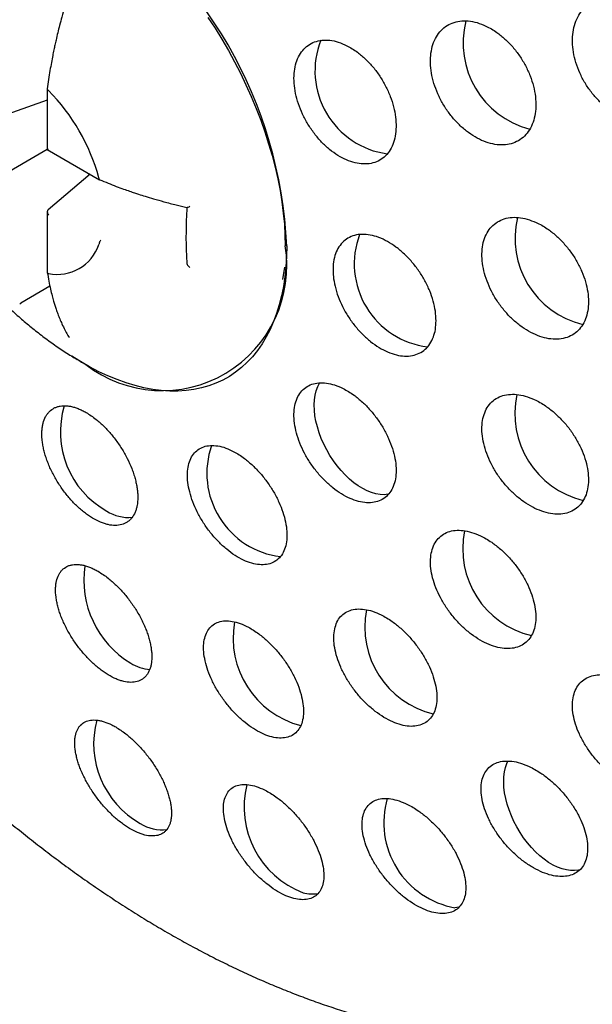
# Model space of a CAD drawing. Header units: millimetres. Extents: x 8 to 1012, y 12 to 1096.
# Tile 13 of 44: x 937.51 to 945.98, y 376.6 to 391.15. Entities that reach past the tile are written whole.
import ezdxf

# ---------------------------------------------------------------- set-up
doc = ezdxf.new("R2010")
doc.units = ezdxf.units.MM

msp = doc.modelspace()

# ---------------------------------------------------------------- linework, layer by layer
at = {"color": 7, "linetype": 'Continuous', "lineweight": 30}
for p, q in [((937.92, 390.126), (937.92, 389.233)), ((937.937, 390.105), (937.94, 390.102)), ((937.92, 389.963), (937.156, 389.69)), ((937.921, 389.233), (937.156, 388.791)), ((937.92, 389.233), (938.694, 388.786)), ((938.553, 388.867), (937.934, 388.342)), ((938.683, 388.814), (938.684, 388.811)), ((937.92, 388.312), (937.92, 387.419)), ((938.684, 387.831), (938.683, 387.829)), ((941.405, 387.311), (941.431, 387.496)), ((937.94, 387.4), (937.937, 387.4)), ((937.958, 387.212), (937.527, 386.964)), ((937.512, 386.953), (937.527, 386.964)), ((938.428, 386.092), (938.488, 386.058))]:
    msp.add_line(p, q, dxfattribs=at)
at = {"color": 7, "linetype": 'Continuous', "lineweight": 30, "flags": 128}
for points in [[(940.297, 391.183), (940.401, 391.024), (940.501, 390.861), (940.598, 390.696), (940.689, 390.528), (940.777, 390.358), (940.859, 390.187), (940.936, 390.014), (941.009, 389.84), (941.076, 389.666), (941.138, 389.492), (941.194, 389.317), (941.245, 389.143), (941.29, 388.97), (941.329, 388.798), (941.362, 388.627), (941.39, 388.458), (941.411, 388.292), (941.426, 388.128), (941.435, 387.967), (941.438, 387.809)], [(941.461, 387.807), (941.458, 387.651), (941.449, 387.5), (941.433, 387.353), (941.412, 387.21), (941.384, 387.072), (941.351, 386.939), (941.311, 386.811), (941.266, 386.689), (941.215, 386.573), (941.158, 386.463), (941.096, 386.359), (941.028, 386.262), (940.955, 386.171), (940.877, 386.088), (940.793, 386.011), (940.705, 385.942), (940.613, 385.88), (940.516, 385.826), (940.415, 385.779), (940.309, 385.74), (940.2, 385.709), (940.088, 385.686), (939.972, 385.67), (939.853, 385.663), (939.731, 385.663), (939.606, 385.672), (939.479, 385.688), (939.35, 385.712), (939.219, 385.745), (939.087, 385.785), (938.953, 385.832), (938.818, 385.888), (938.683, 385.95), (938.547, 386.021), (938.411, 386.098), (938.281, 386.178)], [(942.967, 384.139), (942.961, 384.138), (942.904, 384.132), (942.844, 384.134), (942.781, 384.145), (942.717, 384.163), (942.652, 384.189), (942.586, 384.222), (942.519, 384.263), (942.453, 384.31), (942.389, 384.364), (942.326, 384.424), (942.265, 384.489), (942.207, 384.56), (942.152, 384.634), (942.1, 384.712), (942.053, 384.794), (942.011, 384.877), (941.973, 384.962), (941.941, 385.047), (941.915, 385.133), (941.894, 385.217), (941.879, 385.3), (941.87, 385.381), (941.867, 385.459), (941.871, 385.534), (941.881, 385.604), (941.897, 385.669), (941.919, 385.729), (941.946, 385.782), (941.949, 385.787)], [(945.8, 378.593), (945.775, 378.587), (945.718, 378.58), (945.659, 378.58), (945.597, 378.589), (945.533, 378.605), (945.468, 378.63), (945.402, 378.661), (945.335, 378.701), (945.269, 378.747), (945.204, 378.799), (945.141, 378.858), (945.08, 378.922), (945.021, 378.992), (944.965, 379.066), (944.913, 379.143), (944.865, 379.224), (944.822, 379.306), (944.783, 379.391), (944.75, 379.476), (944.722, 379.562), (944.7, 379.647), (944.684, 379.73), (944.674, 379.812), (944.67, 379.89), (944.672, 379.966), (944.681, 380.037), (944.695, 380.103), (944.716, 380.164), (944.73, 380.196)], [(944.014, 378.042), (944.005, 378.04), (943.949, 378.031)]]:
    msp.add_lwpolyline(points, dxfattribs=at)
at = {"color": 7, "linetype": 'Continuous', "lineweight": 30}
for centre, radius, start, end in [((934.949, 387.517), 6.518, 2.5454, 57.4546), ((945.381, 390.805), 1.312, 165.6087, 255.6073), ((943.112, 390.391), 1.233, 158.3701, 262.3776), ((935.848, 388.036), 2.94, 15.3491, 44.65), ((946.149, 387.922), 1.312, 166.4822, 256.2951), ((943.694, 387.542), 1.234, 159.3867, 263.0752), ((938.068, 388.036), 0.649, 258.585, 341.423), ((939.619, 387.514), 1.844, 232.2097, 9.2145), ((946.148, 385.327), 1.313, 167.3821, 256.7405), ((939.449, 385.057), 1.335, 163.1046, 240.9044), ((941.52, 384.448), 1.24, 160.6252, 262.9149), ((939.122, 384.392), 0.596, 237.2855, 275.2599), ((945.38, 383.332), 1.316, 168.2593, 256.845), ((939.896, 382.874), 1.436, 171.5888, 238.8695), ((943.936, 382.179), 1.32, 168.9101, 256.5606), ((942.005, 382.014), 1.336, 169.7236, 255.3966), ((939.503, 382.216), 0.669, 238.5351, 264.3966), ((939.961, 380.457), 1.355, 165.188, 240.5357), ((942.185, 379.517), 1.353, 165.8011, 249.1855), ((944.175, 379.288), 1.278, 163.7964, 259.803), ((939.612, 379.767), 0.584, 237.0823, 277.9649), ((941.833, 378.692), 0.458, 253.6849, 281.7182)]:
    msp.add_arc(centre, radius, start, end, dxfattribs=at)
for points, knots in [([(966.473, 380.391), (966.472, 380.471), (966.472, 380.622), (966.471, 380.833), (966.469, 381.016), (966.467, 381.162), (966.465, 381.276), (966.464, 381.36), (966.462, 381.429), (966.461, 381.515), (966.458, 381.628), (966.454, 381.777), (966.45, 381.944), (966.444, 382.129), (966.437, 382.329), (966.428, 382.531), (966.42, 382.726), (966.409, 382.951), (966.394, 383.213), (966.376, 383.514), (966.355, 383.816), (966.332, 384.125), (966.311, 384.376), (966.294, 384.565), (966.283, 384.684), (966.271, 384.803), (966.26, 384.917), (966.25, 385.02), (966.24, 385.111), (966.231, 385.197), (966.222, 385.283), (966.212, 385.375), (966.2, 385.474), (966.188, 385.579), (966.176, 385.68), (966.165, 385.773), (966.153, 385.87), (966.135, 386.006), (966.113, 386.176), (966.086, 386.37), (966.06, 386.548), (966.035, 386.721), (966.011, 386.878), (965.983, 387.049), (965.962, 387.18), (965.945, 387.282), (965.934, 387.344), (965.922, 387.414), (965.909, 387.487), (965.897, 387.555), (965.886, 387.617), (965.875, 387.68), (965.863, 387.748), (965.85, 387.815), (965.839, 387.876), (965.828, 387.932), (965.817, 387.991), (965.799, 388.082), (965.776, 388.197), (965.747, 388.342), (965.719, 388.479), (965.691, 388.613), (965.666, 388.726), (965.643, 388.833), (965.619, 388.939), (965.593, 389.054), (965.566, 389.17), (965.537, 389.293), (965.513, 389.394), (965.493, 389.475), (965.479, 389.531), (965.464, 389.593), (965.447, 389.659), (965.432, 389.721), (965.418, 389.774), (965.405, 389.827), (965.389, 389.888), (965.371, 389.958), (965.351, 390.031), (965.333, 390.1), (965.316, 390.162), (965.298, 390.228), (965.277, 390.305), (965.254, 390.387), (965.233, 390.461), (965.216, 390.523), (965.196, 390.591), (965.174, 390.669), (965.149, 390.753), (965.123, 390.842), (965.097, 390.929), (965.07, 391.018), (965.047, 391.09), (965.028, 391.152), (965.008, 391.216), (964.985, 391.289), (964.962, 391.363), (964.942, 391.423), (964.927, 391.471), (964.915, 391.508), (964.904, 391.543), (964.891, 391.58), (964.872, 391.641), (964.846, 391.717), (964.818, 391.799), (964.794, 391.872), (964.767, 391.951), (964.734, 392.046), (964.697, 392.15), (964.655, 392.27), (964.612, 392.389), (964.567, 392.511), (964.52, 392.637), (964.474, 392.76), (964.426, 392.884), (964.384, 392.994), (964.342, 393.101), (964.303, 393.198), (964.268, 393.286), (964.23, 393.379), (964.187, 393.483), (964.145, 393.584), (964.107, 393.674), (964.053, 393.802), (963.984, 393.961), (963.899, 394.155), (963.811, 394.35), (963.723, 394.542), (963.631, 394.739), (963.537, 394.934), (963.451, 395.11), (963.378, 395.257), (963.319, 395.375), (963.253, 395.504), (963.182, 395.641), (963.113, 395.772), (963.053, 395.885), (963.002, 395.982), (962.952, 396.073), (962.898, 396.173), (962.838, 396.281), (962.776, 396.391), (962.713, 396.503), (962.647, 396.619), (962.578, 396.739), (962.505, 396.864), (962.426, 396.997), (962.341, 397.138), (962.256, 397.277), (962.176, 397.406), (962.095, 397.536), (962.009, 397.671), (961.912, 397.822), (961.806, 397.984), (961.693, 398.154), (961.584, 398.315), (961.474, 398.474), (961.362, 398.634), (961.243, 398.802), (961.116, 398.978), (960.942, 399.213), (960.729, 399.495), (960.48, 399.812), (960.235, 400.114), (959.985, 400.414), (959.721, 400.719), (959.443, 401.031), (959.15, 401.348), (958.852, 401.658), (958.557, 401.956), (958.261, 402.242), (957.993, 402.494), (957.747, 402.718), (957.527, 402.913), (957.305, 403.106), (957.08, 403.296), (956.855, 403.48), (956.626, 403.663), (956.397, 403.842), (956.164, 404.018), (955.934, 404.189), (955.7, 404.356), (955.464, 404.521), (955.232, 404.679), (954.979, 404.846), (954.704, 405.021), (954.401, 405.208), (954.094, 405.39), (953.772, 405.573), (953.436, 405.757), (953.098, 405.933), (952.771, 406.096), (952.504, 406.224), (952.285, 406.325), (952.108, 406.405), (951.92, 406.487), (951.723, 406.571), (951.532, 406.65), (951.355, 406.721), (951.19, 406.786), (951.029, 406.847), (950.864, 406.909), (950.689, 406.972), (950.513, 407.034), (950.344, 407.091), (950.195, 407.14), (950.055, 407.186), (949.921, 407.228), (949.786, 407.269), (949.653, 407.309), (949.52, 407.348), (949.388, 407.385), (949.262, 407.42), (949.145, 407.451), (949.036, 407.48), (948.922, 407.509), (948.793, 407.541), (948.642, 407.578), (948.481, 407.615), (948.322, 407.651), (948.176, 407.682), (948.056, 407.707), (947.948, 407.729), (947.847, 407.749), (947.735, 407.77), (947.62, 407.791), (947.513, 407.81), (947.417, 407.827), (947.327, 407.842), (947.238, 407.857), (947.14, 407.872), (947.031, 407.889), (946.914, 407.906), (946.803, 407.921), (946.705, 407.934), (946.614, 407.946), (946.515, 407.958), (946.403, 407.972), (946.28, 407.986), (946.158, 407.998), (946.049, 408.009), (945.95, 408.019), (945.852, 408.027), (945.742, 408.037), (945.623, 408.046), (945.506, 408.054), (945.408, 408.061), (945.325, 408.066), (945.249, 408.07), (945.165, 408.075), (945.071, 408.079), (944.975, 408.084), (944.885, 408.087), (944.805, 408.09), (944.731, 408.092), (944.655, 408.094), (944.57, 408.096), (944.475, 408.098), (944.374, 408.099), (944.279, 408.1), (944.188, 408.1), (944.096, 408.1), (943.935, 408.099), (943.719, 408.095), (943.443, 408.087), (943.175, 408.075), (942.903, 408.059), (942.63, 408.04), (942.406, 408.021), (942.233, 408.004), (942.106, 407.991), (941.974, 407.977), (941.842, 407.962), (941.717, 407.947), (941.588, 407.93), (941.473, 407.915), (941.381, 407.902), (941.323, 407.894), (941.267, 407.885), (941.203, 407.876), (941.129, 407.865), (941.048, 407.852), (940.972, 407.84), (940.903, 407.828), (940.832, 407.817), (940.718, 407.797), (940.572, 407.771), (940.386, 407.736), (940.214, 407.702), (940.029, 407.664), (939.856, 407.627), (939.674, 407.586), (939.496, 407.545), (939.31, 407.5), (939.114, 407.45), (938.928, 407.401), (938.734, 407.349), (938.562, 407.3), (938.394, 407.251), (938.258, 407.21), (938.138, 407.174), (938.018, 407.136), (937.897, 407.098), (937.767, 407.055), (937.642, 407.014), (937.536, 406.978), (937.456, 406.951), (937.396, 406.93), (937.327, 406.906), (937.253, 406.88), (937.185, 406.855), (937.124, 406.833), (937.062, 406.811), (936.995, 406.786), (936.929, 406.761), (936.868, 406.739), (936.814, 406.718), (936.757, 406.697), (936.688, 406.67), (936.614, 406.642), (936.543, 406.614), (936.474, 406.586), (936.4, 406.557), (936.33, 406.528), (936.274, 406.505), (936.231, 406.488), (936.19, 406.471), (936.142, 406.451), (936.083, 406.427), (936.011, 406.396), (935.937, 406.365), (935.869, 406.336), (935.815, 406.312), (935.766, 406.291), (935.712, 406.267), (935.646, 406.238), (935.581, 406.209), (935.525, 406.184), (935.479, 406.163), (935.426, 406.139), (935.365, 406.111), (935.307, 406.084), (935.257, 406.061), (935.201, 406.035), (935.133, 406.003), (935.051, 405.964), (934.972, 405.926), (934.895, 405.889), (934.813, 405.849), (934.729, 405.808), (934.644, 405.765), (934.55, 405.718), (934.449, 405.667), (934.353, 405.617), (934.276, 405.577), (934.197, 405.536), (934.111, 405.49), (934.022, 405.443), (933.946, 405.402), (933.88, 405.366), (933.822, 405.334), (933.771, 405.306), (933.727, 405.282), (933.68, 405.256), (933.622, 405.223), (933.548, 405.182), (933.454, 405.128), (933.384, 405.088), (933.346, 405.066)], [0, 0, 0, 0, 0.005061, 0.009525, 0.013396, 0.016677, 0.018842, 0.020644, 0.022085, 0.023242, 0.026136, 0.029333, 0.032822, 0.036859, 0.041201, 0.045699, 0.049915, 0.053821, 0.060392, 0.067038, 0.07349, 0.080181, 0.0874, 0.090019, 0.09265, 0.095292, 0.097906, 0.100216, 0.102169, 0.103925, 0.105951, 0.108026, 0.110262, 0.112614, 0.11492, 0.11676, 0.1188, 0.121388, 0.125863, 0.130151, 0.134443, 0.137788, 0.141747, 0.145044, 0.149276, 0.150603, 0.151883, 0.153487, 0.1553, 0.156836, 0.158074, 0.159473, 0.161045, 0.162679, 0.164043, 0.165168, 0.166453, 0.168014, 0.171318, 0.174268, 0.177754, 0.180548, 0.183344, 0.18541, 0.187773, 0.190495, 0.193228, 0.195606, 0.198646, 0.200133, 0.201171, 0.202489, 0.204263, 0.205683, 0.206668, 0.207832, 0.209264, 0.210819, 0.212545, 0.21421, 0.215433, 0.216804, 0.218638, 0.220649, 0.222311, 0.223678, 0.224807, 0.226704, 0.228981, 0.230589, 0.232737, 0.234859, 0.236558, 0.23764, 0.239022, 0.240861, 0.242587, 0.244002, 0.244928, 0.245767, 0.246521, 0.247265, 0.248282, 0.250577, 0.252395, 0.25386, 0.255456, 0.257742, 0.260264, 0.26245, 0.265799, 0.268284, 0.270674, 0.274209, 0.276556, 0.279055, 0.281565, 0.283746, 0.285542, 0.287479, 0.290035, 0.29247, 0.294274, 0.296084, 0.301039, 0.304998, 0.309103, 0.314068, 0.317865, 0.322343, 0.327168, 0.329692, 0.332219, 0.335122, 0.338375, 0.341462, 0.34402, 0.346033, 0.348027, 0.350218, 0.352811, 0.355396, 0.357761, 0.360525, 0.363292, 0.366016, 0.369101, 0.372485, 0.375798, 0.378718, 0.38148, 0.384849, 0.388149, 0.392071, 0.396232, 0.400116, 0.403493, 0.407536, 0.411579, 0.415543, 0.420164, 0.428563, 0.436083, 0.443514, 0.450979, 0.45851, 0.466664, 0.474913, 0.483128, 0.491168, 0.498729, 0.506477, 0.512003, 0.517531, 0.52306, 0.528589, 0.534114, 0.539393, 0.545085, 0.550434, 0.555793, 0.561165, 0.56655, 0.571917, 0.576881, 0.583503, 0.590153, 0.596753, 0.603451, 0.610838, 0.618123, 0.624644, 0.631174, 0.634595, 0.638069, 0.641979, 0.646011, 0.649962, 0.653423, 0.656595, 0.65981, 0.662966, 0.666349, 0.670161, 0.673317, 0.676245, 0.678849, 0.68148, 0.684044, 0.686674, 0.689163, 0.691759, 0.694256, 0.696457, 0.698467, 0.700483, 0.703012, 0.705802, 0.709093, 0.71222, 0.714831, 0.717352, 0.719052, 0.720914, 0.723087, 0.725369, 0.727408, 0.729129, 0.730778, 0.732429, 0.734178, 0.736251, 0.738575, 0.740742, 0.742438, 0.744065, 0.74586, 0.74794, 0.75034, 0.75271, 0.754736, 0.756455, 0.758203, 0.760204, 0.76256, 0.764805, 0.766709, 0.768037, 0.769388, 0.770933, 0.772699, 0.774617, 0.776277, 0.777714, 0.779043, 0.780362, 0.781922, 0.78379, 0.785634, 0.787515, 0.789071, 0.790675, 0.792607, 0.798013, 0.80266, 0.807927, 0.812906, 0.817771, 0.823096, 0.825424, 0.827398, 0.830157, 0.832769, 0.834822, 0.837099, 0.840003, 0.841272, 0.842276, 0.84326, 0.844378, 0.845868, 0.84743, 0.848904, 0.850153, 0.851352, 0.852865, 0.856609, 0.859581, 0.863352, 0.866386, 0.870045, 0.873219, 0.87674, 0.880201, 0.883862, 0.887936, 0.89096, 0.894959, 0.897924, 0.900701, 0.902855, 0.904883, 0.907668, 0.909927, 0.912498, 0.915013, 0.916141, 0.917171, 0.918565, 0.92022, 0.921522, 0.922549, 0.923837, 0.925193, 0.926534, 0.927771, 0.928765, 0.929778, 0.931134, 0.932888, 0.934161, 0.935399, 0.937019, 0.938604, 0.939558, 0.940412, 0.941163, 0.942055, 0.943273, 0.944713, 0.946423, 0.947736, 0.948803, 0.949715, 0.95068, 0.952101, 0.953696, 0.954674, 0.955472, 0.956533, 0.957913, 0.959171, 0.960125, 0.960966, 0.962585, 0.964333, 0.965999, 0.967418, 0.969088, 0.971119, 0.972573, 0.974364, 0.976961, 0.978877, 0.980374, 0.981778, 0.983836, 0.98581, 0.987342, 0.988647, 0.989998, 0.991034, 0.99184, 0.992816, 0.993994, 0.995549, 0.99755, 1, 1, 1, 1]), ([(941.568, 404.143), (941.741, 404.037), (942.088, 403.824), (942.605, 403.47), (943.121, 403.093), (943.632, 402.69), (944.139, 402.262), (944.639, 401.812), (945.133, 401.339), (945.619, 400.845), (946.096, 400.33), (946.562, 399.796), (947.018, 399.244), (947.462, 398.676), (947.892, 398.091), (948.309, 397.492), (948.712, 396.879), (949.099, 396.255), (949.469, 395.62), (949.822, 394.976), (950.158, 394.323), (950.475, 393.665), (950.772, 393.001), (951.05, 392.333), (951.307, 391.663), (951.543, 390.992), (951.758, 390.321), (951.95, 389.652), (952.122, 388.987), (952.217, 388.547), (952.265, 388.327)], [0, 0, 0, 0, 0.035743, 0.071426, 0.107123, 0.142887, 0.178594, 0.214273, 0.25, 0.285749, 0.321432, 0.357126, 0.392887, 0.428594, 0.464273, 0.5, 0.535749, 0.571432, 0.607126, 0.642887, 0.678594, 0.714273, 0.75, 0.785749, 0.821432, 0.857126, 0.892884, 0.928587, 0.964268, 1, 1, 1, 1]), ([(938.212, 391.449), (938.2, 391.411), (938.173, 391.324), (938.137, 391.196), (938.103, 391.07), (938.075, 390.957), (938.052, 390.86), (938.033, 390.776), (938.017, 390.7), (937.999, 390.614), (937.98, 390.513), (937.959, 390.395), (937.938, 390.264), (937.927, 390.173), (937.921, 390.128)], [0, 0, 0, 0, 0.085453, 0.194038, 0.285311, 0.367756, 0.447463, 0.502714, 0.556863, 0.620404, 0.697594, 0.788364, 0.892651, 1, 1, 1, 1]), ([(946.545, 391.394), (946.499, 391.412), (946.408, 391.447), (946.273, 391.467), (946.144, 391.463), (946.025, 391.432), (945.92, 391.374), (945.831, 391.293), (945.762, 391.19), (945.713, 391.068), (945.687, 390.932), (945.684, 390.785), (945.705, 390.632), (945.747, 390.477), (945.81, 390.324), (945.892, 390.178), (945.99, 390.043), (946.102, 389.922), (946.225, 389.818), (946.356, 389.733), (946.49, 389.672), (946.626, 389.634), (946.758, 389.623), (946.883, 389.637), (946.996, 389.679), (947.096, 389.745), (947.178, 389.835), (947.24, 389.945), (947.28, 390.073), (947.297, 390.214), (947.291, 390.364), (947.263, 390.518), (947.212, 390.673), (947.142, 390.823), (947.053, 390.966), (946.95, 391.096), (946.833, 391.211), (946.724, 391.296), (946.627, 391.355), (946.572, 391.381), (946.545, 391.394)], [0, 0, 0, 0, 0.027242, 0.054485, 0.081723, 0.108961, 0.136281, 0.1636, 0.190828, 0.218055, 0.245021, 0.271986, 0.29864, 0.325294, 0.351724, 0.378155, 0.404545, 0.430935, 0.457481, 0.484028, 0.510859, 0.537692, 0.564819, 0.591946, 0.61925, 0.646553, 0.673834, 0.701113, 0.728175, 0.755236, 0.781985, 0.808734, 0.835216, 0.861698, 0.888076, 0.914455, 0.940932, 0.967411, 0.983705, 1, 1, 1, 1]), ([(935.455, 391.315), (935.455, 391.258), (935.454, 391.134), (935.461, 390.944), (935.475, 390.743), (935.497, 390.542), (935.526, 390.341), (935.562, 390.139), (935.605, 389.938), (935.656, 389.738), (935.714, 389.538), (935.779, 389.339), (935.851, 389.143), (935.93, 388.948), (936.016, 388.755), (936.109, 388.565), (936.209, 388.377), (936.315, 388.192), (936.428, 388.011), (936.547, 387.833), (936.673, 387.659), (936.805, 387.489), (936.944, 387.323), (937.089, 387.161), (937.239, 387.005), (937.396, 386.854), (937.558, 386.709), (937.725, 386.571), (937.897, 386.438), (938.073, 386.313), (938.25, 386.197), (938.37, 386.126), (938.428, 386.092)], [0, 0, 0, 0, 0.02713, 0.059025, 0.091084, 0.123314, 0.155717, 0.188291, 0.22103, 0.253925, 0.286963, 0.320131, 0.353414, 0.3868, 0.420278, 0.453844, 0.4875, 0.521251, 0.555104, 0.589065, 0.62314, 0.657332, 0.69164, 0.726055, 0.760555, 0.795118, 0.829713, 0.864309, 0.898872, 0.933372, 0.967782, 1, 1, 1, 1]), ([(944.407, 391.056), (944.363, 391.074), (944.275, 391.111), (944.145, 391.135), (944.021, 391.133), (943.908, 391.105), (943.807, 391.051), (943.722, 390.973), (943.656, 390.873), (943.611, 390.755), (943.587, 390.621), (943.585, 390.476), (943.606, 390.324), (943.648, 390.169), (943.711, 390.016), (943.791, 389.869), (943.888, 389.731), (943.998, 389.607), (944.118, 389.501), (944.246, 389.414), (944.377, 389.349), (944.508, 389.309), (944.635, 389.295), (944.755, 389.306), (944.864, 389.344), (944.959, 389.407), (945.037, 389.494), (945.096, 389.601), (945.133, 389.726), (945.149, 389.864), (945.142, 390.012), (945.113, 390.166), (945.063, 390.321), (944.994, 390.472), (944.907, 390.616), (944.805, 390.749), (944.69, 390.867), (944.583, 390.953), (944.488, 391.015), (944.434, 391.042), (944.407, 391.056)], [0, 0, 0, 0, 0.027069, 0.054139, 0.081206, 0.108272, 0.135385, 0.162498, 0.18956, 0.216622, 0.243538, 0.270454, 0.297195, 0.323935, 0.350548, 0.37716, 0.403747, 0.430334, 0.457008, 0.483683, 0.510519, 0.537355, 0.564358, 0.591362, 0.618466, 0.645569, 0.67266, 0.699751, 0.726721, 0.75369, 0.780484, 0.807278, 0.833921, 0.860563, 0.887145, 0.913726, 0.940362, 0.966998, 0.983499, 1, 1, 1, 1]), ([(942.351, 390.765), (942.309, 390.785), (942.223, 390.823), (942.098, 390.849), (941.98, 390.85), (941.871, 390.825), (941.775, 390.774), (941.694, 390.699), (941.632, 390.603), (941.589, 390.487), (941.568, 390.356), (941.568, 390.212), (941.589, 390.061), (941.631, 389.907), (941.693, 389.753), (941.773, 389.604), (941.868, 389.465), (941.976, 389.339), (942.093, 389.23), (942.218, 389.141), (942.345, 389.074), (942.472, 389.031), (942.595, 389.014), (942.71, 389.022), (942.815, 389.058), (942.905, 389.117), (942.979, 389.201), (943.034, 389.305), (943.069, 389.427), (943.082, 389.563), (943.074, 389.71), (943.045, 389.863), (942.995, 390.017), (942.927, 390.17), (942.841, 390.315), (942.741, 390.45), (942.629, 390.57), (942.523, 390.659), (942.43, 390.723), (942.377, 390.751), (942.351, 390.765)], [0, 0, 0, 0, 0.026947, 0.053893, 0.080839, 0.107784, 0.13475, 0.161716, 0.18866, 0.215604, 0.242483, 0.269361, 0.296161, 0.32296, 0.349701, 0.376442, 0.403171, 0.4299, 0.456668, 0.483436, 0.510277, 0.537118, 0.564035, 0.590952, 0.617914, 0.644875, 0.671832, 0.698788, 0.725691, 0.752593, 0.779417, 0.80624, 0.832996, 0.859751, 0.886477, 0.913204, 0.939955, 0.966706, 0.983353, 1, 1, 1, 1]), ([(937.921, 390.128), (937.921, 390.127), (937.92, 390.125), (937.922, 390.121), (937.926, 390.113), (937.933, 390.108), (937.937, 390.104)], [0, 0, 0, 0, 0.121374, 0.319525, 0.526692, 1, 1, 1, 1]), ([(937.921, 389.233), (937.921, 389.233), (937.92, 389.232), (937.925, 389.235), (937.933, 389.24), (937.937, 389.242)], [0, 0, 0, 0, 0.046495, 0.470509, 1, 1, 1, 1]), ([(938.696, 388.785), (938.695, 388.786), (938.693, 388.786), (938.69, 388.79), (938.686, 388.797), (938.685, 388.806), (938.684, 388.811)], [0, 0, 0, 0, 0.1191287, 0.3174796, 0.5250092, 1, 1, 1, 1]), ([(938.696, 388.785), (938.737, 388.768), (938.818, 388.735), (938.935, 388.689), (939.042, 388.65), (939.132, 388.618), (939.206, 388.593), (939.283, 388.568), (939.376, 388.538), (939.5, 388.501), (939.653, 388.458), (939.818, 388.415), (939.933, 388.389), (939.986, 388.377)], [0, 0, 0, 0, 0.103564, 0.203346, 0.288927, 0.360244, 0.41723, 0.46504, 0.53897, 0.633684, 0.748894, 0.88451, 1, 1, 1, 1]), ([(939.985, 388.378), (939.984, 388.358), (939.981, 388.307), (939.977, 388.232), (939.975, 388.155), (939.973, 388.092), (939.972, 388.04), (939.972, 387.988), (939.971, 387.925), (939.972, 387.843), (939.975, 387.745), (939.979, 387.643), (939.983, 387.575), (939.985, 387.545)], [0, 0, 0, 0, 0.068788, 0.173581, 0.263405, 0.338191, 0.397901, 0.447845, 0.524873, 0.623705, 0.744207, 0.886293, 1, 1, 1, 1]), ([(939.986, 388.377), (939.986, 388.377), (939.986, 388.376), (939.991, 388.377), (940.005, 388.382), (940.021, 388.389), (940.03, 388.393)], [0, 0, 0, 0, 0.015812, 0.161589, 0.516192, 1, 1, 1, 1]), ([(937.934, 388.342), (937.932, 388.34), (937.927, 388.336), (937.923, 388.328), (937.921, 388.319), (937.92, 388.306), (937.925, 388.286), (937.933, 388.271), (937.937, 388.263)], [0, 0, 0, 0, 0.117436, 0.226991, 0.333888, 0.44373, 0.691097, 1, 1, 1, 1]), ([(945.15, 388.154), (945.105, 388.172), (945.016, 388.209), (944.886, 388.232), (944.762, 388.23), (944.65, 388.203), (944.551, 388.15), (944.469, 388.074), (944.407, 387.976), (944.365, 387.86), (944.346, 387.729), (944.349, 387.588), (944.374, 387.439), (944.42, 387.288), (944.487, 387.138), (944.571, 386.993), (944.671, 386.858), (944.785, 386.735), (944.909, 386.63), (945.039, 386.543), (945.172, 386.479), (945.305, 386.439), (945.433, 386.425), (945.553, 386.436), (945.661, 386.474), (945.754, 386.535), (945.828, 386.62), (945.883, 386.725), (945.916, 386.847), (945.928, 386.982), (945.916, 387.127), (945.883, 387.277), (945.829, 387.428), (945.756, 387.577), (945.665, 387.718), (945.559, 387.849), (945.441, 387.966), (945.331, 388.052), (945.233, 388.114), (945.178, 388.141), (945.15, 388.154)], [0, 0, 0, 0, 0.0271008, 0.0542016, 0.0813042, 0.1084063, 0.1354656, 0.162524, 0.1894355, 0.2163462, 0.243082, 0.2698174, 0.2964273, 0.3230374, 0.3496253, 0.3762137, 0.4028916, 0.4295702, 0.4564112, 0.4832528, 0.5102604, 0.5372682, 0.5643732, 0.5914779, 0.6185668, 0.645655, 0.6726203, 0.6995847, 0.7263739, 0.7531625, 0.7798017, 0.806441, 0.8330221, 0.8596037, 0.8862424, 0.9128819, 0.9396685, 0.9664557, 0.9832278, 1, 1, 1, 1]), ([(943.67, 386.703), (943.668, 386.749), (943.664, 386.843), (943.631, 386.992), (943.578, 387.144), (943.507, 387.294), (943.418, 387.438), (943.316, 387.571), (943.201, 387.692), (943.079, 387.794), (942.951, 387.877), (942.822, 387.937), (942.695, 387.973), (942.574, 387.983), (942.462, 387.967), (942.364, 387.926), (942.281, 387.86), (942.216, 387.773), (942.171, 387.666), (942.149, 387.558), (942.146, 387.484), (942.146, 387.456)], [0, 0, 0, 0, 0.052727, 0.106984, 0.15971, 0.213961, 0.266761, 0.321083, 0.374033, 0.428511, 0.481602, 0.536228, 0.589387, 0.644089, 0.697213, 0.751884, 0.804887, 0.859435, 0.912282, 0.966668, 1, 1, 1, 1]), ([(938.712, 387.892), (938.709, 387.888), (938.704, 387.882), (938.697, 387.871), (938.693, 387.863), (938.69, 387.855), (938.686, 387.844), (938.685, 387.837), (938.684, 387.831)], [0, 0, 0, 0, 0.277055, 0.395783, 0.507666, 0.618699, 0.734784, 1, 1, 1, 1]), ([(939.985, 387.545), (939.985, 387.544), (939.985, 387.539), (939.991, 387.527), (940.006, 387.508), (940.021, 387.496), (940.03, 387.489)], [0, 0, 0, 0, 0.073825, 0.210911, 0.544244, 1, 1, 1, 1]), ([(937.921, 387.419), (937.921, 387.418), (937.92, 387.416), (937.922, 387.412), (937.926, 387.405), (937.933, 387.402), (937.937, 387.4)], [0, 0, 0, 0, 0.058264, 0.27032, 0.492189, 1, 1, 1, 1]), ([(937.921, 387.416), (937.928, 387.372), (937.942, 387.287), (937.966, 387.173), (937.99, 387.075), (938.011, 386.998), (938.031, 386.933), (938.052, 386.869), (938.076, 386.802), (938.105, 386.729), (938.139, 386.65), (938.177, 386.57), (938.206, 386.518), (938.22, 386.493)], [0, 0, 0, 0, 0.124504, 0.240924, 0.339134, 0.419025, 0.483087, 0.546735, 0.625619, 0.707209, 0.797556, 0.905008, 1, 1, 1, 1]), ([(942.146, 387.456), (942.147, 387.423), (942.149, 387.345), (942.173, 387.211), (942.219, 387.06), (942.285, 386.909), (942.368, 386.763), (942.468, 386.625), (942.578, 386.501), (942.7, 386.393), (942.826, 386.304), (942.955, 386.237), (943.083, 386.194), (943.206, 386.176), (943.32, 386.184), (943.424, 386.218), (943.511, 386.276), (943.582, 386.358), (943.632, 386.458), (943.664, 386.573), (943.668, 386.659), (943.67, 386.703)], [0, 0, 0, 0, 0.0376588, 0.090351, 0.1445696, 0.197297, 0.2515469, 0.3043955, 0.3587681, 0.4117714, 0.4663049, 0.5194293, 0.574092, 0.6272502, 0.6819537, 0.7350431, 0.78968, 0.842628, 0.8971202, 0.94788, 1, 1, 1, 1]), ([(938.22, 386.494), (938.222, 386.49), (938.229, 386.477), (938.24, 386.467), (938.248, 386.46)], [0, 0, 0, 0, 0.247259, 1, 1, 1, 1]), ([(931.958, 385.791), (932.019, 385.686), (932.105, 385.539), (932.234, 385.324), (932.345, 385.141), (932.48, 384.925), (932.624, 384.699), (932.777, 384.464), (932.938, 384.223), (933.105, 383.978), (933.279, 383.73), (933.458, 383.482), (933.641, 383.233), (933.83, 382.984), (934.022, 382.736), (934.219, 382.49), (934.419, 382.245), (934.623, 382.002), (934.83, 381.762), (935.041, 381.524), (935.255, 381.29), (935.471, 381.059), (935.691, 380.831), (935.913, 380.606), (936.138, 380.386), (936.366, 380.169), (936.596, 379.956), (936.828, 379.748), (937.062, 379.544), (937.298, 379.345), (937.537, 379.15), (937.777, 378.961), (938.019, 378.776), (938.263, 378.596), (938.508, 378.421), (938.755, 378.252), (939.003, 378.088), (939.253, 377.93), (939.503, 377.777), (939.755, 377.63), (940.008, 377.489), (940.261, 377.354), (940.515, 377.225), (940.77, 377.103), (941.026, 376.986), (941.281, 376.876), (941.537, 376.773), (941.793, 376.676), (942.049, 376.586), (942.305, 376.503), (942.56, 376.426), (942.815, 376.356), (943.07, 376.294), (943.323, 376.238), (943.576, 376.19), (943.827, 376.149), (944.078, 376.115), (944.326, 376.088), (944.574, 376.068), (944.819, 376.056), (945.063, 376.05), (945.305, 376.052), (945.545, 376.061), (945.783, 376.078), (946.018, 376.101), (946.251, 376.132), (946.481, 376.17), (946.708, 376.215), (946.933, 376.267), (947.155, 376.326), (947.374, 376.392), (947.59, 376.465), (947.803, 376.545), (948.013, 376.632), (948.219, 376.726), (948.422, 376.827), (948.579, 376.911), (948.667, 376.962), (948.689, 376.976)], [0, 0, 0, 0, 0.014879, 0.020858, 0.030792, 0.041104, 0.052166, 0.063713, 0.075639, 0.08786, 0.100316, 0.112961, 0.125763, 0.138696, 0.15174, 0.164879, 0.1781, 0.191394, 0.204753, 0.218168, 0.231634, 0.245148, 0.258703, 0.272298, 0.285929, 0.299593, 0.313288, 0.327013, 0.340765, 0.354543, 0.368345, 0.38217, 0.396017, 0.409884, 0.423771, 0.437675, 0.451596, 0.465532, 0.479481, 0.493443, 0.507414, 0.521394, 0.535379, 0.549367, 0.563356, 0.577342, 0.591322, 0.605294, 0.619253, 0.633197, 0.64712, 0.66102, 0.674893, 0.688734, 0.70254, 0.716308, 0.730034, 0.743715, 0.757349, 0.770934, 0.784468, 0.797952, 0.811383, 0.824764, 0.838095, 0.851379, 0.864617, 0.877813, 0.890971, 0.904094, 0.917189, 0.93026, 0.943313, 0.956355, 0.96939, 0.982427, 0.995471, 1, 1, 1, 1]), ([(942.296, 385.701), (942.254, 385.72), (942.169, 385.758), (942.047, 385.786), (941.932, 385.789), (941.828, 385.767), (941.739, 385.721), (941.666, 385.651), (941.612, 385.56), (941.578, 385.451), (941.565, 385.325), (941.573, 385.189), (941.603, 385.043), (941.653, 384.894), (941.722, 384.745), (941.808, 384.6), (941.909, 384.463), (942.022, 384.339), (942.143, 384.231), (942.27, 384.141), (942.398, 384.074), (942.524, 384.029), (942.645, 384.01), (942.756, 384.016), (942.854, 384.048), (942.938, 384.103), (943.004, 384.181), (943.051, 384.279), (943.077, 384.395), (943.082, 384.525), (943.065, 384.665), (943.028, 384.813), (942.97, 384.962), (942.895, 385.111), (942.803, 385.253), (942.697, 385.385), (942.581, 385.504), (942.472, 385.593), (942.377, 385.658), (942.323, 385.686), (942.296, 385.701)], [0, 0, 0, 0, 0.026847, 0.053693, 0.080543, 0.107393, 0.134185, 0.160978, 0.187716, 0.214454, 0.241184, 0.267915, 0.294688, 0.321462, 0.34831, 0.375158, 0.402081, 0.429003, 0.455967, 0.482931, 0.509884, 0.536837, 0.563733, 0.590628, 0.617445, 0.644261, 0.671012, 0.697762, 0.724489, 0.751216, 0.777971, 0.804726, 0.83155, 0.858373, 0.885275, 0.912177, 0.939133, 0.966089, 0.983045, 1, 1, 1, 1]), ([(945.122, 385.539), (945.077, 385.557), (944.988, 385.594), (944.859, 385.617), (944.738, 385.617), (944.628, 385.591), (944.533, 385.541), (944.455, 385.468), (944.397, 385.373), (944.36, 385.261), (944.345, 385.134), (944.351, 384.996), (944.381, 384.851), (944.43, 384.702), (944.5, 384.554), (944.588, 384.411), (944.691, 384.277), (944.808, 384.155), (944.933, 384.049), (945.065, 383.962), (945.199, 383.898), (945.332, 383.857), (945.459, 383.841), (945.576, 383.851), (945.681, 383.887), (945.77, 383.946), (945.841, 384.028), (945.891, 384.129), (945.92, 384.247), (945.927, 384.379), (945.912, 384.52), (945.875, 384.667), (945.817, 384.816), (945.74, 384.962), (945.646, 385.103), (945.538, 385.233), (945.418, 385.349), (945.305, 385.435), (945.206, 385.498), (945.15, 385.525), (945.122, 385.539)], [0, 0, 0, 0, 0.027013, 0.054026, 0.081045, 0.108063, 0.13497, 0.161876, 0.188608, 0.21534, 0.241948, 0.268556, 0.295145, 0.321734, 0.348415, 0.375097, 0.401942, 0.428788, 0.455799, 0.48281, 0.509916, 0.537021, 0.564108, 0.591195, 0.618156, 0.645117, 0.671902, 0.698686, 0.725323, 0.751959, 0.77854, 0.805122, 0.831763, 0.858406, 0.885196, 0.911988, 0.938952, 0.965917, 0.982959, 1, 1, 1, 1]), ([(938.494, 385.347), (938.475, 385.358), (938.436, 385.38), (938.378, 385.405), (938.32, 385.425), (938.264, 385.439), (938.193, 385.449), (938.126, 385.447), (938.065, 385.432), (938.01, 385.409), (937.961, 385.374), (937.921, 385.327), (937.887, 385.273), (937.862, 385.209), (937.847, 385.136), (937.838, 385.058), (937.84, 384.972), (937.852, 384.88), (937.866, 384.81), (937.884, 384.737), (937.908, 384.663), (937.936, 384.588), (937.979, 384.488), (938.031, 384.389), (938.09, 384.292), (938.153, 384.199), (938.222, 384.11), (938.295, 384.028), (938.371, 383.951), (938.45, 383.883), (938.529, 383.824), (938.609, 383.773), (938.688, 383.733), (938.765, 383.704), (938.839, 383.684), (938.91, 383.676), (938.976, 383.68), (939.037, 383.693), (939.092, 383.718), (939.139, 383.755), (939.181, 383.8), (939.214, 383.856), (939.237, 383.921), (939.253, 383.993), (939.26, 384.073), (939.257, 384.16), (939.249, 384.227), (939.237, 384.297), (939.219, 384.37), (939.197, 384.444), (939.161, 384.543), (939.116, 384.644), (939.063, 384.742), (939.006, 384.839), (938.941, 384.932), (938.871, 385.02), (938.799, 385.103), (938.722, 385.179), (938.639, 385.249), (938.569, 385.302), (938.519, 385.332), (938.494, 385.347)], [0, 0, 0, 0, 0.0131408, 0.026373, 0.0398933, 0.0535131, 0.0666539, 0.0933811, 0.1069991, 0.1201581, 0.1469212, 0.1605567, 0.1737532, 0.2005926, 0.2142671, 0.2274986, 0.2544099, 0.2681218, 0.2813703, 0.2947108, 0.3083417, 0.3220731, 0.335313, 0.3622444, 0.3759685, 0.389178, 0.4160481, 0.4297414, 0.442912, 0.4697027, 0.4833551, 0.4964957, 0.5232239, 0.5368435, 0.5499759, 0.5766858, 0.5902951, 0.6034446, 0.6301882, 0.6438139, 0.6569984, 0.6838129, 0.6974747, 0.7106967, 0.7375885, 0.7512901, 0.7645359, 0.7778737, 0.7915014, 0.8052295, 0.8184747, 0.8454166, 0.8591459, 0.8723664, 0.8992588, 0.9129634, 0.926146, 0.9529611, 0.9666261, 0.9832204, 1, 1, 1, 1]), ([(940.681, 384.768), (940.64, 384.788), (940.558, 384.827), (940.44, 384.857), (940.33, 384.863), (940.231, 384.845), (940.146, 384.801), (940.078, 384.735), (940.029, 384.647), (939.998, 384.54), (939.989, 384.417), (940, 384.282), (940.033, 384.138), (940.084, 383.99), (940.155, 383.841), (940.241, 383.695), (940.342, 383.558), (940.454, 383.433), (940.573, 383.323), (940.697, 383.232), (940.822, 383.163), (940.944, 383.117), (941.06, 383.095), (941.166, 383.098), (941.259, 383.127), (941.338, 383.179), (941.4, 383.254), (941.442, 383.349), (941.464, 383.462), (941.466, 383.59), (941.447, 383.729), (941.407, 383.875), (941.348, 384.024), (941.271, 384.172), (941.179, 384.315), (941.074, 384.448), (940.959, 384.568), (940.852, 384.658), (940.759, 384.724), (940.707, 384.753), (940.681, 384.768)], [0, 0, 0, 0, 0.0267465, 0.0534928, 0.0802405, 0.1069882, 0.1337152, 0.1604425, 0.1871909, 0.2139396, 0.240752, 0.2675647, 0.2944559, 0.3213474, 0.3482982, 0.375249, 0.4022137, 0.4291782, 0.4561047, 0.4830308, 0.5098836, 0.5367362, 0.5635127, 0.5902891, 0.61702, 0.6437512, 0.6704872, 0.6972235, 0.7240128, 0.7508024, 0.7776698, 0.8045374, 0.8314739, 0.8584105, 0.8853766, 0.9123426, 0.9392858, 0.9662286, 0.9831143, 1, 1, 1, 1]), ([(944.325, 383.526), (944.282, 383.545), (944.194, 383.581), (944.069, 383.607), (943.951, 383.609), (943.846, 383.586), (943.755, 383.538), (943.682, 383.469), (943.628, 383.378), (943.595, 383.27), (943.584, 383.146), (943.594, 383.011), (943.626, 382.868), (943.679, 382.721), (943.752, 382.575), (943.842, 382.432), (943.947, 382.298), (944.064, 382.175), (944.19, 382.069), (944.322, 381.981), (944.455, 381.916), (944.585, 381.873), (944.709, 381.856), (944.822, 381.863), (944.923, 381.896), (945.007, 381.952), (945.073, 382.03), (945.12, 382.127), (945.144, 382.242), (945.148, 382.37), (945.129, 382.508), (945.089, 382.653), (945.028, 382.8), (944.949, 382.946), (944.853, 383.086), (944.743, 383.216), (944.622, 383.333), (944.509, 383.42), (944.409, 383.484), (944.353, 383.512), (944.325, 383.526)], [0, 0, 0, 0, 0.026848, 0.053695, 0.08055, 0.107403, 0.134131, 0.160859, 0.187466, 0.214072, 0.240662, 0.267252, 0.293936, 0.320621, 0.34747, 0.37432, 0.401334, 0.428348, 0.455455, 0.482562, 0.509647, 0.536732, 0.563689, 0.590646, 0.617427, 0.644207, 0.670841, 0.697476, 0.724057, 0.750639, 0.777282, 0.803927, 0.830722, 0.857517, 0.884485, 0.911454, 0.938544, 0.965633, 0.982817, 1, 1, 1, 1]), ([(938.673, 383.001), (938.653, 383.011), (938.614, 383.033), (938.557, 383.058), (938.5, 383.079), (938.445, 383.093), (938.374, 383.104), (938.309, 383.103), (938.251, 383.089), (938.197, 383.067), (938.15, 383.034), (938.113, 382.989), (938.081, 382.937), (938.059, 382.875), (938.046, 382.804), (938.041, 382.727), (938.045, 382.643), (938.06, 382.553), (938.076, 382.484), (938.097, 382.412), (938.122, 382.339), (938.153, 382.265), (938.199, 382.166), (938.253, 382.068), (938.314, 381.973), (938.38, 381.88), (938.451, 381.792), (938.526, 381.711), (938.602, 381.635), (938.682, 381.567), (938.762, 381.509), (938.841, 381.458), (938.92, 381.417), (938.996, 381.388), (939.07, 381.368), (939.139, 381.359), (939.203, 381.362), (939.263, 381.374), (939.316, 381.398), (939.36, 381.433), (939.399, 381.476), (939.43, 381.529), (939.45, 381.593), (939.464, 381.663), (939.468, 381.741), (939.462, 381.826), (939.452, 381.892), (939.438, 381.961), (939.418, 382.033), (939.394, 382.106), (939.355, 382.204), (939.307, 382.303), (939.252, 382.401), (939.192, 382.497), (939.125, 382.589), (939.053, 382.676), (938.979, 382.758), (938.902, 382.833), (938.817, 382.903), (938.747, 382.955), (938.697, 382.986), (938.673, 383.001)], [0, 0, 0, 0, 0.0130809, 0.0262528, 0.0397119, 0.0532702, 0.066351, 0.092955, 0.1065094, 0.1196302, 0.146313, 0.1599057, 0.1731093, 0.1999605, 0.2136392, 0.2269203, 0.2539313, 0.2676931, 0.2810126, 0.2944247, 0.308129, 0.3219347, 0.3352356, 0.3622933, 0.3760834, 0.3893168, 0.4162383, 0.4299598, 0.4431067, 0.4698513, 0.4834818, 0.4965619, 0.5231678, 0.5367256, 0.5497875, 0.5763531, 0.589888, 0.6029877, 0.6296278, 0.6431989, 0.6563758, 0.6831723, 0.6968229, 0.7100832, 0.7370509, 0.75079, 0.7641035, 0.7775093, 0.7912066, 0.8050047, 0.8183174, 0.845398, 0.8591993, 0.872457, 0.8994279, 0.9131745, 0.9263477, 0.9531465, 0.966805, 0.9833104, 1, 1, 1, 1]), ([(942.857, 382.358), (942.815, 382.377), (942.73, 382.415), (942.609, 382.443), (942.496, 382.447), (942.395, 382.427), (942.309, 382.383), (942.24, 382.317), (942.191, 382.23), (942.162, 382.125), (942.154, 382.004), (942.167, 381.871), (942.202, 381.73), (942.257, 381.584), (942.332, 381.437), (942.423, 381.294), (942.528, 381.159), (942.645, 381.036), (942.77, 380.929), (942.899, 380.84), (943.029, 380.772), (943.155, 380.728), (943.274, 380.708), (943.383, 380.712), (943.478, 380.742), (943.558, 380.794), (943.62, 380.869), (943.662, 380.963), (943.683, 381.074), (943.683, 381.2), (943.661, 381.337), (943.619, 381.48), (943.556, 381.627), (943.475, 381.773), (943.378, 381.913), (943.268, 382.044), (943.148, 382.162), (943.037, 382.25), (942.939, 382.315), (942.884, 382.343), (942.857, 382.358)], [0, 0, 0, 0, 0.026683, 0.053365, 0.080052, 0.10674, 0.133344, 0.159948, 0.186539, 0.213131, 0.239819, 0.266507, 0.293361, 0.320216, 0.347234, 0.374252, 0.40136, 0.428467, 0.455551, 0.482633, 0.509586, 0.536538, 0.563314, 0.59009, 0.616721, 0.643352, 0.669934, 0.696516, 0.723163, 0.749811, 0.77661, 0.80341, 0.830383, 0.857356, 0.884447, 0.911539, 0.938642, 0.965745, 0.982872, 1, 1, 1, 1]), ([(940.894, 382.175), (940.853, 382.195), (940.771, 382.235), (940.655, 382.265), (940.547, 382.273), (940.451, 382.256), (940.37, 382.215), (940.306, 382.151), (940.26, 382.067), (940.234, 381.964), (940.229, 381.844), (940.245, 381.712), (940.281, 381.571), (940.337, 381.425), (940.412, 381.278), (940.503, 381.134), (940.607, 380.998), (940.722, 380.874), (940.844, 380.765), (940.969, 380.674), (941.093, 380.605), (941.215, 380.558), (941.328, 380.536), (941.432, 380.537), (941.523, 380.564), (941.598, 380.613), (941.655, 380.685), (941.694, 380.777), (941.712, 380.886), (941.709, 381.011), (941.685, 381.147), (941.641, 381.29), (941.578, 381.437), (941.497, 381.584), (941.401, 381.725), (941.292, 381.857), (941.175, 381.976), (941.066, 382.066), (940.972, 382.131), (940.92, 382.161), (940.894, 382.175)], [0, 0, 0, 0, 0.026595, 0.05319, 0.079785, 0.106381, 0.132973, 0.159566, 0.18626, 0.212954, 0.239814, 0.266675, 0.293698, 0.320721, 0.34783, 0.374938, 0.402018, 0.429098, 0.456045, 0.482991, 0.509761, 0.536531, 0.563158, 0.589786, 0.616368, 0.64295, 0.669601, 0.696253, 0.723059, 0.749865, 0.776844, 0.803822, 0.830917, 0.85801, 0.885112, 0.912213, 0.939208, 0.966203, 0.983102, 1, 1, 1, 1]), ([(946.436, 381.399), (946.391, 381.416), (946.301, 381.451), (946.172, 381.475), (946.052, 381.476), (945.944, 381.451), (945.852, 381.403), (945.778, 381.333), (945.725, 381.243), (945.693, 381.136), (945.683, 381.014), (945.695, 380.881), (945.73, 380.741), (945.786, 380.597), (945.862, 380.453), (945.955, 380.313), (946.065, 380.181), (946.187, 380.06), (946.318, 379.956), (946.454, 379.87), (946.592, 379.806), (946.727, 379.765), (946.854, 379.749), (946.971, 379.758), (947.073, 379.791), (947.159, 379.848), (947.225, 379.926), (947.271, 380.023), (947.294, 380.136), (947.296, 380.262), (947.275, 380.398), (947.232, 380.54), (947.168, 380.685), (947.086, 380.828), (946.986, 380.965), (946.871, 381.094), (946.745, 381.208), (946.628, 381.295), (946.524, 381.357), (946.465, 381.385), (946.436, 381.399)], [0, 0, 0, 0, 0.026851, 0.0537, 0.080562, 0.107423, 0.13406, 0.160698, 0.18712, 0.213544, 0.239937, 0.266331, 0.29289, 0.31945, 0.346298, 0.373147, 0.400288, 0.427428, 0.454737, 0.482044, 0.509317, 0.536588, 0.563635, 0.59068, 0.617412, 0.644143, 0.670615, 0.697086, 0.723464, 0.749843, 0.776331, 0.80282, 0.829573, 0.856326, 0.883386, 0.910446, 0.937723, 0.965, 0.9825, 1, 1, 1, 1]), ([(938.932, 380.701), (938.913, 380.712), (938.854, 380.744), (938.778, 380.775), (938.707, 380.794), (938.638, 380.806), (938.574, 380.805), (938.518, 380.793), (938.466, 380.773), (938.422, 380.741), (938.386, 380.699), (938.357, 380.649), (938.337, 380.589), (938.327, 380.52), (938.324, 380.445), (938.332, 380.362), (938.349, 380.274), (938.367, 380.206), (938.39, 380.136), (938.418, 380.063), (938.451, 379.99), (938.499, 379.892), (938.557, 379.795), (938.62, 379.7), (938.688, 379.608), (938.761, 379.521), (938.838, 379.44), (938.916, 379.365), (938.996, 379.298), (939.077, 379.24), (939.156, 379.189), (939.235, 379.149), (939.31, 379.12), (939.382, 379.099), (939.45, 379.089), (939.512, 379.092), (939.57, 379.102), (939.621, 379.124), (939.663, 379.157), (939.7, 379.198), (939.728, 379.25), (939.746, 379.311), (939.757, 379.379), (939.758, 379.456), (939.749, 379.539), (939.738, 379.604), (939.721, 379.672), (939.699, 379.742), (939.672, 379.814), (939.641, 379.887), (939.606, 379.96), (939.566, 380.033), (939.522, 380.106), (939.459, 380.201), (939.39, 380.293), (939.317, 380.379), (939.241, 380.46), (939.162, 380.535), (939.077, 380.604), (939.006, 380.656), (938.957, 380.686), (938.932, 380.701)], [0, 0, 0, 0, 0.012997, 0.039435, 0.052908, 0.065905, 0.092337, 0.105803, 0.11887, 0.145439, 0.158972, 0.172184, 0.19905, 0.212733, 0.226083, 0.253232, 0.267063, 0.280483, 0.293996, 0.307803, 0.321714, 0.335101, 0.362339, 0.376222, 0.38949, 0.416485, 0.430248, 0.443361, 0.470042, 0.483642, 0.496637, 0.523072, 0.536543, 0.549507, 0.575871, 0.589302, 0.602332, 0.628826, 0.642321, 0.655487, 0.682256, 0.695891, 0.709204, 0.736276, 0.750067, 0.763476, 0.776977, 0.790772, 0.804668, 0.818076, 0.831579, 0.845378, 0.859282, 0.872592, 0.899675, 0.913481, 0.926642, 0.953418, 0.967068, 0.983443, 1, 1, 1, 1]), ([(945.046, 380.118), (945.003, 380.136), (944.915, 380.172), (944.791, 380.198), (944.675, 380.201), (944.572, 380.18), (944.485, 380.135), (944.416, 380.069), (944.367, 379.983), (944.339, 379.879), (944.332, 379.76), (944.347, 379.63), (944.385, 379.491), (944.442, 379.348), (944.52, 379.204), (944.615, 379.063), (944.725, 378.93), (944.847, 378.809), (944.977, 378.703), (945.112, 378.616), (945.247, 378.55), (945.377, 378.507), (945.5, 378.489), (945.612, 378.495), (945.709, 378.525), (945.79, 378.578), (945.852, 378.652), (945.893, 378.745), (945.913, 378.855), (945.912, 378.979), (945.888, 379.113), (945.843, 379.254), (945.777, 379.398), (945.693, 379.541), (945.592, 379.679), (945.477, 379.808), (945.351, 379.924), (945.235, 380.011), (945.132, 380.075), (945.075, 380.103), (945.046, 380.118)], [0, 0, 0, 0, 0.026623, 0.053245, 0.079877, 0.106509, 0.132967, 0.159426, 0.185807, 0.21219, 0.238695, 0.265201, 0.291976, 0.318752, 0.345831, 0.37291, 0.400195, 0.42748, 0.454781, 0.48208, 0.509192, 0.536303, 0.56311, 0.589915, 0.616436, 0.642957, 0.669338, 0.69572, 0.722165, 0.748612, 0.775293, 0.801976, 0.828967, 0.855959, 0.883199, 0.910439, 0.937758, 0.965075, 0.982538, 1, 1, 1, 1]), ([(941.162, 379.756), (941.121, 379.776), (941.04, 379.816), (940.925, 379.847), (940.82, 379.856), (940.727, 379.841), (940.649, 379.802), (940.588, 379.742), (940.547, 379.661), (940.524, 379.561), (940.523, 379.445), (940.543, 379.316), (940.584, 379.177), (940.645, 379.033), (940.724, 378.888), (940.818, 378.745), (940.926, 378.61), (941.044, 378.487), (941.168, 378.379), (941.294, 378.288), (941.419, 378.219), (941.539, 378.172), (941.651, 378.149), (941.752, 378.149), (941.839, 378.173), (941.911, 378.219), (941.965, 378.288), (942, 378.376), (942.014, 378.483), (942.007, 378.604), (941.979, 378.737), (941.931, 378.878), (941.863, 379.023), (941.778, 379.168), (941.678, 379.309), (941.566, 379.44), (941.445, 379.558), (941.336, 379.647), (941.241, 379.712), (941.188, 379.742), (941.162, 379.756)], [0, 0, 0, 0, 0.026396, 0.052791, 0.079186, 0.105581, 0.132008, 0.158436, 0.185079, 0.211723, 0.238671, 0.26562, 0.292833, 0.320046, 0.347366, 0.374685, 0.401903, 0.42912, 0.456069, 0.483017, 0.509653, 0.536289, 0.562709, 0.589129, 0.615521, 0.641914, 0.668474, 0.695035, 0.721888, 0.748741, 0.775886, 0.803031, 0.830341, 0.857649, 0.88492, 0.912188, 0.93923, 0.966271, 0.983135, 1, 1, 1, 1]), ([(943.247, 379.557), (943.205, 379.576), (943.121, 379.614), (943.001, 379.643), (942.891, 379.649), (942.793, 379.631), (942.711, 379.59), (942.646, 379.527), (942.601, 379.443), (942.576, 379.342), (942.572, 379.225), (942.59, 379.096), (942.629, 378.958), (942.689, 378.814), (942.768, 378.67), (942.863, 378.529), (942.973, 378.395), (943.093, 378.272), (943.221, 378.165), (943.352, 378.077), (943.482, 378.009), (943.608, 377.964), (943.725, 377.944), (943.832, 377.946), (943.924, 377.973), (944, 378.023), (944.057, 378.094), (944.096, 378.184), (944.112, 378.291), (944.108, 378.413), (944.082, 378.546), (944.035, 378.687), (943.968, 378.831), (943.883, 378.975), (943.781, 379.114), (943.667, 379.244), (943.543, 379.361), (943.43, 379.449), (943.33, 379.514), (943.275, 379.543), (943.247, 379.557)], [0, 0, 0, 0, 0.026457, 0.052913, 0.079374, 0.105836, 0.132217, 0.158599, 0.18506, 0.211522, 0.238228, 0.264936, 0.291949, 0.318964, 0.346217, 0.373469, 0.400785, 0.4281, 0.45527, 0.482439, 0.509318, 0.536196, 0.562773, 0.589349, 0.615745, 0.642141, 0.668554, 0.694969, 0.721586, 0.748204, 0.775125, 0.802047, 0.829243, 0.856438, 0.883758, 0.911076, 0.93831, 0.965543, 0.982771, 1, 1, 1, 1])]:
    msp.add_open_spline(points, degree=3, knots=knots, dxfattribs=at)

doc.saveas('drawing.dxf')
